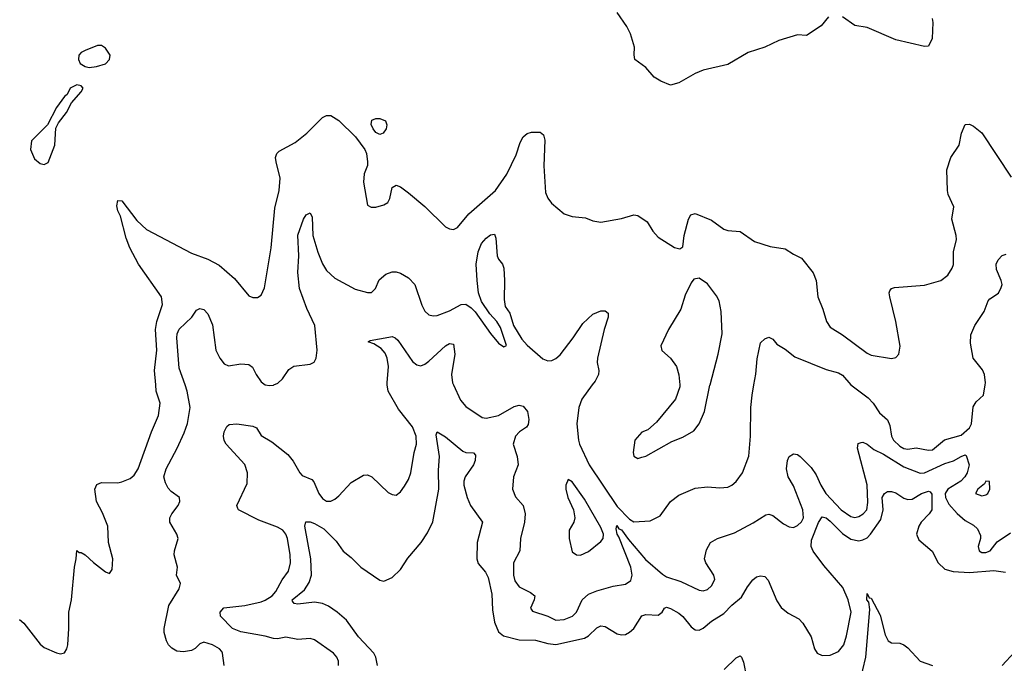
# Model space of a CAD drawing. Header units: inches. Extents: x 1603819 to 1745079, y 385938 to 533966.
# Tile 208 of 256: x 1690490 to 1695300, y 418640 to 421784. Entities that reach past the tile are written whole.
import ezdxf

# ---------------------------------------------------------------- set-up
doc = ezdxf.new("R2010")
doc.units = ezdxf.units.IN
doc.header["$MEASUREMENT"] = 0
doc.layers.add('B6491', color=7, linetype='Continuous')
doc.layers.add('B6492', color=7, linetype='Continuous')

msp = doc.modelspace()

# ---------------------------------------------------------------- linework, layer by layer
at = {"layer": 'B6491', "color": 5}
for points, elevation in [([(1690490, 418854.4), (1690510, 418835.5), (1690590, 418734), (1690610, 418717.3), (1690670, 418690.7), (1690690, 418686.8), (1690710, 418691), (1690720.9, 418710), (1690725.1, 418730), (1690731.2, 418810), (1690731.1, 418890), (1690743.6, 418950), (1690757.6, 419110), (1690767, 419150), (1690769.5, 419190.5), (1690781, 419181), (1690790, 419181), (1690810.8, 419170), (1690851.8, 419131.8), (1690910, 419087.3), (1690930, 419078), (1690941.5, 419098.5), (1690944.7, 419150), (1690925.1, 419230), (1690920.4, 419310), (1690895.3, 419375.3), (1690865.1, 419430), (1690857, 419490), (1690867.5, 419512.5), (1690890, 419523), (1690970, 419521.7), (1690990, 419526), (1691030, 419543.1), (1691050, 419558.4), (1691070, 419590.6), (1691133.6, 419770), (1691168, 419850), (1691176.5, 419910), (1691157.7, 419970), (1691155.3, 420000)], 380), ([(1691488.6, 418628.6), (1691482, 418690), (1691477.3, 418697.3), (1691467.2, 418710), (1691432.6, 418730), (1691390, 418743.1), (1691370, 418734.7), (1691347.4, 418712.6), (1691330, 418702.7), (1691290, 418695.2), (1691258.7, 418698.7), (1691233.1, 418713.1), (1691218, 418730), (1691207.7, 418750), (1691197, 418790), (1691196.5, 418810), (1691218.4, 418921.6), (1691270, 419004), (1691276.2, 419030), (1691257, 419070), (1691260.7, 419110), (1691245.7, 419170), (1691247.2, 419190), (1691265.1, 419250), (1691258.9, 419270), (1691224.7, 419330), (1691224.2, 419350), (1691233.3, 419370), (1691265.1, 419410), (1691273.3, 419430), (1691271.8, 419450), (1691230, 419479.6), (1691215.8, 419495.8), (1691202, 419522), (1691194.6, 419550), (1691205.4, 419590), (1691260.5, 419690), (1691294.6, 419765.4), (1691310.5, 419810.5), (1691324, 419890), (1691309, 419969), (1691298.3, 420000)], 360), ([(1692048.6, 418630), (1692047.6, 418650), (1692039.8, 418670), (1692023.1, 418690), (1691930, 418754.7), (1691910, 418760.9), (1691850, 418756.3), (1691790, 418766.9), (1691750, 418759.8), (1691730, 418761.1), (1691690, 418773), (1691570, 418793), (1691530, 418810.7), (1691471.5, 418870), (1691469.7, 418890), (1691488.5, 418911.5), (1691590, 418921.5), (1691670, 418940.7), (1691690, 418948), (1691723.7, 418970), (1691741.6, 418990), (1691773.1, 419046.9), (1691804.4, 419090), (1691814, 419130), (1691812.5, 419170), (1691799, 419250), (1691790.7, 419270.7), (1691775.7, 419290), (1691750, 419305), (1691659.2, 419339.2), (1691559.5, 419390), (1691556.3, 419396.3), (1691551.6, 419410), (1691602.3, 419517.7), (1691603.2, 419570), (1691590.5, 419610.5), (1691499.5, 419710), (1691490, 419729), (1691486.6, 419750), (1691489.3, 419770), (1691502.9, 419797.1), (1691514.2, 419805.8), (1691551.1, 419808.9), (1691630, 419797.8), (1691647.7, 419790), (1691670, 419753.4), (1691721.8, 419721.8), (1691799.8, 419659.8), (1691827, 419627), (1691858.7, 419570), (1691870, 419557.6), (1691917.7, 419537.7), (1691926.9, 419526.9), (1691951.8, 419470), (1691970, 419445.3), (1691990, 419431.8), (1692010, 419431.7), (1692030, 419441.5), (1692050, 419457.4), (1692110, 419522.6), (1692170, 419559.5), (1692190, 419560.4), (1692210, 419550.4), (1692290, 419474), (1692310, 419464), (1692330, 419462), (1692350, 419477.3), (1692370, 419504.9), (1692390, 419538), (1692402, 419570), (1692418, 419670), (1692429.1, 419710.9), (1692428, 419750), (1692410, 419794.5), (1692340.7, 419880.7), (1692290.6, 419970), (1692286.3, 420000)], 340), ([(1691691.5, 420000), (1691710, 419996.5), (1691730, 419999), (1691732.3, 420000)], 360), ([(1692609.8, 420000), (1692644.6, 419924.6), (1692670, 419894.9), (1692750, 419840.4), (1692770, 419838), (1692830, 419850.2), (1692906.2, 419893.8), (1692930, 419901), (1692950, 419896.7), (1692971, 419870), (1692977, 419830), (1692974.3, 419805.7), (1692966.4, 419793.6), (1692931.6, 419770), (1692912.8, 419750), (1692901.3, 419710), (1692921.3, 419650), (1692925.3, 419610), (1692903.6, 419550), (1692898.3, 419490), (1692913, 419453), (1692950.2, 419410), (1692960.2, 419370), (1692957.1, 419330), (1692936.9, 419250), (1692933.4, 419190), (1692902.2, 419130), (1692903.2, 419070), (1692910, 419042.4), (1692930, 419013.8), (1692985.8, 418985.8), (1693006.7, 418970), (1693004.2, 418950), (1692985.3, 418910), (1692994.9, 418894.9), (1693070, 418870.2), (1693110, 418850.2), (1693150, 418854), (1693190.9, 418870), (1693209.8, 418890), (1693238.2, 418950), (1693270, 418978), (1693310, 418994.5), (1693390, 419016.1), (1693450, 419026.3), (1693476.3, 419043.7), (1693482.7, 419070), (1693475.8, 419110), (1693418.1, 419258.1), (1693409.9, 419270), (1693403.6, 419296.4), (1693406.9, 419313.1), (1693417.3, 419297.3), (1693430, 419292.2), (1693464.5, 419244.5), (1693547.3, 419147.3), (1693630, 419075.1), (1693650, 419062), (1693720.1, 419040.1), (1693810, 418997.6), (1693830, 418994.4), (1693850, 419000.3), (1693870, 419018.4), (1693886.9, 419050), (1693881.7, 419070), (1693842.4, 419130), (1693836.3, 419150), (1693846.2, 419193.8), (1693865.2, 419230), (1693899.3, 419250), (1693982.8, 419277.2), (1694073.9, 419326.1), (1694134.9, 419365.1), (1694150, 419368.4), (1694170, 419362), (1694221, 419321), (1694250, 419306.4), (1694270, 419303.8), (1694290, 419312.7), (1694310, 419331.4), (1694318.8, 419350), (1694316.7, 419390), (1694270, 419506), (1694244.7, 419550), (1694236.4, 419590), (1694241.5, 419630), (1694249.7, 419650), (1694270, 419663.7), (1694290, 419659.5), (1694303, 419650), (1694356.9, 419596.9), (1694381.1, 419561.1), (1694404.5, 419510), (1694429, 419470), (1694503.9, 419390), (1694550, 419356.6), (1694570, 419352.1), (1694590, 419356.3), (1694611.6, 419370), (1694629.1, 419390), (1694634.5, 419425.5), (1694631.3, 419511.3), (1694583.5, 419690), (1694586.2, 419713.8), (1694601, 419719), (1694610, 419719.6), (1694630, 419710.2), (1694663.8, 419683.8), (1694710, 419660.9), (1694810, 419598.9), (1694890, 419568.9), (1694910, 419569.6), (1695010, 419615.4), (1695051.6, 419628.4), (1695090, 419649.6), (1695110, 419657.7), (1695114.8, 419654.8), (1695128.5, 419610), (1695119.5, 419570), (1695107.9, 419550), (1695087.7, 419530), (1695025.1, 419490), (1695012.2, 419470), (1695012.4, 419450), (1695030, 419418), (1695070, 419371.9), (1695110, 419337.3), (1695150, 419314.9), (1695170, 419296.5), (1695183.7, 419263.7), (1695184.5, 419250), (1695173, 419210), (1695176.9, 419190), (1695190, 419180.9), (1695210, 419181.5), (1695230.8, 419190), (1695266.2, 419233.8), (1695330, 419278)], 340), ([(1693287.5, 420000), (1693236.5, 419930), (1693221.7, 419890), (1693211.8, 419810), (1693220.1, 419730), (1693225, 419710), (1693272.1, 419610), (1693410, 419405.1), (1693470, 419344.2), (1693490, 419331.4), (1693570, 419335.3), (1693619.5, 419360.5), (1693670, 419430.4), (1693710, 419462), (1693790, 419496), (1693850, 419502), (1693910, 419497), (1693950, 419500.3), (1693970, 419510.4), (1693990, 419528.4), (1694022, 419570), (1694052.3, 419652.3), (1694060.7, 419750), (1694062.3, 419890), (1694068, 419950), (1694077.4, 420000)], 360), ([(1693714.7, 420000), (1693715.5, 419990), (1693693.4, 419930), (1693602, 419818), (1693559.8, 419780.2), (1693530, 419768.7), (1693496, 419730), (1693486.8, 419670), (1693491.1, 419651.1), (1693510, 419641), (1693530, 419646.8), (1693550, 419651), (1693677.1, 419722.9), (1693730, 419743.7), (1693784.2, 419775.8), (1693809.6, 419810), (1693835.1, 419870), (1693862.3, 419997.7), (1693862.9, 420000)], 380), ([(1694550.2, 420000), (1694636, 419936), (1694659.2, 419910), (1694690, 419863.2), (1694729.4, 419829.4), (1694741.4, 419801.4), (1694749.1, 419750), (1694759.6, 419730), (1694790, 419699.9), (1694810, 419688.9), (1694830, 419686), (1694870, 419693.2), (1694930, 419681.5), (1694950, 419683.1), (1695008.1, 419731.9), (1695090, 419754.3), (1695130.6, 419790), (1695140.2, 419810), (1695147.7, 419892.3), (1695163.7, 419916.3), (1695199.3, 419950), (1695206.8, 420000)], 360), ([(1692238.9, 418630), (1692230.9, 418670), (1692221, 418690), (1692145.7, 418770), (1692086.5, 418850), (1692042, 418890), (1691998.6, 418918.6), (1691970, 418931.3), (1691930, 418938.5), (1691850, 418928.4), (1691832.1, 418932.1), (1691823.1, 418943.1), (1691821, 418950), (1691881.2, 418998.8), (1691904.7, 419035.3), (1691916.7, 419070), (1691912.5, 419150), (1691883.4, 419310), (1691889.1, 419330.9), (1691910, 419330.6), (1691930, 419322.8), (1691976, 419296), (1692036.3, 419236.3), (1692070, 419188.4), (1692110, 419156.8), (1692157.2, 419110), (1692250, 419045.3), (1692270, 419041.1), (1692310, 419059.5), (1692350, 419098.7), (1692386.9, 419153.1), (1692451.2, 419230), (1692482.4, 419277.6), (1692509.2, 419330.8), (1692537.3, 419490), (1692536.2, 419583.8), (1692540.6, 419650), (1692524.5, 419755.5), (1692530, 419770.3), (1692570, 419746.2), (1692656.1, 419676.1), (1692670.6, 419669.4), (1692708, 419668), (1692717.3, 419657.3), (1692714.8, 419630), (1692706.7, 419610), (1692667.1, 419550), (1692660.4, 419530), (1692660.5, 419510), (1692676.6, 419450), (1692693.2, 419410), (1692751, 419330), (1692725.9, 419230), (1692723.7, 419150), (1692730, 419127), (1692765.8, 419085.8), (1692778.5, 419058.5), (1692797, 418977), (1692800.7, 418900.7), (1692810, 418840.5), (1692830, 418793.4), (1692853.3, 418773.3), (1692930, 418754), (1693010, 418753.4), (1693070, 418736.5), (1693110, 418732.1), (1693250, 418762.8), (1693270, 418773.5), (1693310, 418814), (1693330, 418822.9), (1693350, 418819.3), (1693410, 418783.2), (1693430, 418778.6), (1693450, 418781.3), (1693470, 418791.4), (1693490, 418810.3), (1693530, 418872.1), (1693550, 418878.5), (1693610, 418875.3), (1693629.7, 418890), (1693640.9, 418910), (1693650, 418914.3), (1693670, 418908), (1693710, 418884.6), (1693730, 418868.3), (1693770, 418817.7), (1693790, 418803.7), (1693810, 418801.4), (1693830, 418811.8), (1693870, 418846.4), (1693930, 418883), (1693970, 418923.8), (1694017.4, 418962.6), (1694046, 419014), (1694072.2, 419047.8), (1694090, 419062.6), (1694110, 419067.7), (1694130, 419063.8), (1694146.4, 419046.4), (1694190, 418944.6), (1694210, 418913.1), (1694244.5, 418884.5), (1694296.7, 418856.7), (1694316.3, 418836.3), (1694356.5, 418770), (1694374, 418710), (1694386.5, 418690), (1694410, 418678.6), (1694450, 418680.1), (1694490, 418698.1), (1694515.9, 418730), (1694530, 418773.4), (1694552.2, 418890), (1694537.6, 418950), (1694511.1, 419010), (1694418.2, 419118.2), (1694366.9, 419186.9), (1694356.9, 419210), (1694359.3, 419240.7), (1694392.6, 419327.4), (1694410, 419354.6), (1694430, 419350.1), (1694450, 419335), (1694510, 419274.4), (1694550, 419246.5), (1694590, 419238.9), (1694610, 419243.4), (1694630, 419253.3), (1694647.6, 419270), (1694698, 419342), (1694708.2, 419390), (1694704.5, 419450), (1694714.5, 419470), (1694730, 419479.1), (1694750, 419479.5), (1694770, 419473.1), (1694810, 419447), (1694830, 419439.8), (1694850, 419441.4), (1694895.3, 419470), (1694930, 419480.4), (1694938.2, 419478.2), (1694946.9, 419466.9), (1694946.3, 419390), (1694934.1, 419370), (1694895, 419330), (1694883.6, 419310), (1694871.1, 419270), (1694883, 419243), (1694948.2, 419188.2), (1694978, 419130), (1695010, 419100.3), (1695050, 419087.8), (1695130, 419083.2), (1695250, 419094), (1695305.5, 419085.5)], 320), ([(1694594.6, 418545.4), (1694624.3, 418670), (1694643.2, 418903.2), (1694639.1, 418939.1), (1694629.4, 418950.6), (1694630, 418980.7), (1694640.5, 418960.5), (1694650, 418958.3), (1694694.6, 418874.6), (1694719, 418779), (1694733.4, 418750), (1694750, 418740.3), (1694790, 418739.1), (1694810, 418730.6), (1694830, 418715.5), (1694890, 418650.4), (1694950, 418628.9)], 280), ([(1693932.6, 418610), (1693990, 418667.3), (1694010, 418675.9), (1694016.5, 418670), (1694025.7, 418645.7), (1694041.1, 418570)], 280), ([(1695290.7, 418629.3), (1695350, 418694)], 280)]:
    msp.add_lwpolyline(points, dxfattribs=dict(at, elevation=elevation))
at = {"layer": 'B6491', "color": 5, "elevation": 360}
for points in [[(1693170, 419537.6), (1693159, 419510), (1693158.9, 419490), (1693168.9, 419450), (1693195.3, 419390), (1693202.8, 419350), (1693196.9, 419330), (1693174.9, 419290), (1693174.9, 419250), (1693190, 419184.9), (1693210, 419170.5), (1693230, 419168.4), (1693270, 419186.4), (1693330, 419235.3), (1693341, 419250), (1693341.9, 419270), (1693330, 419303.8), (1693250, 419441.2), (1693190, 419526.4)], [(1695210, 419529.2), (1695203.6, 419516.4), (1695170.6, 419490), (1695160.5, 419470), (1695190, 419458.7), (1695210, 419462.4), (1695219.5, 419470), (1695229.4, 419490), (1695228.4, 419528.4)]]:
    msp.add_lwpolyline(points, close=True, dxfattribs=at)
at = {"layer": 'B6492', "color": 5}
for points, elevation in [([(1694442.3, 421797.7), (1694405.7, 421754.3), (1694334, 421706), (1694290, 421709.3), (1694198.3, 421681.7), (1694130.3, 421649.7), (1694050, 421623), (1693950, 421565.1), (1693830, 421536.9), (1693790, 421520.7), (1693710, 421474.5), (1693670, 421463.7), (1693622.7, 421482.7), (1693590, 421503.7), (1693550, 421549.4), (1693496, 421590), (1693491.9, 421611.9), (1693493.6, 421650), (1693474.2, 421714.2), (1693456.2, 421750), (1693410, 421818.4)], 380), ([(1694948.4, 421790), (1694951.8, 421770), (1694948.3, 421691.7), (1694930, 421654), (1694910, 421652.3), (1694770, 421686), (1694630, 421745.6), (1694570, 421755.1), (1694510, 421797.6)], 380), ([(1691155.3, 420000), (1691149.8, 420070), (1691159.9, 420170), (1691154.4, 420270), (1691160.2, 420310), (1691188.1, 420391.9), (1691182.6, 420430), (1691071.6, 420590), (1691027.9, 420670), (1691010, 420716.2), (1690983.2, 420823.2), (1690969.7, 420850.3), (1690965.7, 420874.3), (1690970, 420901), (1690990, 420899.1), (1691063.5, 420803.5), (1691110, 420758.6), (1691330, 420643.2), (1691410, 420613.8), (1691464.6, 420584.6), (1691539.6, 420519.6), (1691610, 420434.9), (1691630, 420426.4), (1691652.7, 420427.3), (1691670, 420437.3), (1691686.3, 420473.7), (1691718.4, 420670), (1691737.5, 420862.5), (1691758.5, 420950), (1691763.7, 421010), (1691743.2, 421090), (1691740.8, 421110), (1691746.9, 421130), (1691758.8, 421141.2), (1691835.6, 421184.4), (1691894, 421230), (1691970, 421306.4), (1691990, 421315.5), (1692010, 421316.4), (1692050, 421291.4), (1692131.7, 421211.7), (1692176.6, 421150), (1692184.7, 421130), (1692190.4, 421089.6), (1692188.8, 421071.2), (1692174, 421030), (1692170.7, 420989.3), (1692190, 420878), (1692208.1, 420868.1), (1692230, 420868.2), (1692270, 420879.3), (1692289.2, 420890), (1692299.5, 420910), (1692310, 420964.7), (1692330, 420975.5), (1692350, 420967.7), (1692390, 420938.4), (1692470, 420871.8), (1692570, 420772), (1692590, 420762), (1692610, 420758.4), (1692630, 420768.4), (1692684.7, 420835.3), (1692814.2, 420950), (1692871, 421029), (1692915.8, 421124.2), (1692935.5, 421184.5), (1692950, 421211.8), (1692970, 421227.8), (1692990, 421234.3), (1693033.6, 421233.6), (1693050, 421220.7), (1693055.5, 421195.5), (1693051.1, 421070), (1693059.9, 420939.9), (1693071.3, 420911.3), (1693088.1, 420888.1), (1693150, 420834.9), (1693190, 420822.4), (1693255.2, 420815.2), (1693290, 420801), (1693330, 420794.8), (1693430, 420813), (1693490, 420830.5), (1693510, 420827.3), (1693555.8, 420795.8), (1693582.8, 420750), (1693610, 420721), (1693690, 420671.3), (1693715.3, 420664.7), (1693730, 420674), (1693737.2, 420730), (1693757.2, 420810), (1693769.4, 420830.6), (1693790, 420837.3), (1693870, 420803.8), (1693930, 420761.3), (1693950, 420754.4), (1694010, 420748.4), (1694079.9, 420699.9), (1694156.3, 420676.3), (1694230, 420663.8), (1694270, 420638), (1694310, 420619.1), (1694367.5, 420547.5), (1694381.1, 420510), (1694389, 420430), (1694413.8, 420370), (1694431.6, 420310), (1694450, 420281.3), (1694510, 420243.6), (1694630, 420154.7), (1694650, 420145.8), (1694750, 420128.7), (1694770, 420134), (1694786, 420150), (1694791.4, 420188.6), (1694769.8, 420310), (1694740.5, 420430), (1694737.6, 420450), (1694741.1, 420458.9), (1694749.7, 420470.3), (1694764.7, 420475.3), (1694910, 420487), (1694990, 420510.3), (1695023.9, 420536.1), (1695046.4, 420570), (1695052.7, 420587.3), (1695051.5, 420650), (1695066.4, 420710), (1695065.3, 420730), (1695044.2, 420810), (1695054, 420870), (1695025.8, 420930), (1695022.8, 420950), (1695020.5, 421050), (1695038.7, 421110), (1695079.6, 421170), (1695091.8, 421230), (1695110, 421271), (1695130, 421274), (1695150, 421264), (1695190, 421230.7), (1695334.3, 421014.3)], 380), ([(1691732.3, 420000), (1691751.6, 420008.4), (1691774.7, 420030), (1691805.3, 420074.7), (1691830, 420091.7), (1691910, 420101.6), (1691929.6, 420110.4), (1691938.4, 420130), (1691943.1, 420170), (1691932.8, 420290), (1691893.2, 420373.2), (1691857, 420470), (1691849.3, 420549.3), (1691853.9, 420630), (1691849.2, 420730.8), (1691876.9, 420810), (1691890, 420830.4), (1691910, 420840.7), (1691918.7, 420818.7), (1691922.7, 420730), (1691947.7, 420647.7), (1691970, 420590.5), (1691990, 420559.3), (1692030, 420521.6), (1692130, 420468), (1692189.3, 420450.7), (1692209.4, 420450.6), (1692229.3, 420470), (1692247.2, 420512.8), (1692278.8, 420541.2), (1692310, 420552.7), (1692330, 420552.7), (1692350, 420546), (1692390, 420523), (1692420.4, 420490), (1692454.3, 420390), (1692470, 420360.5), (1692490, 420341.3), (1692510, 420337.4), (1692530, 420339.6), (1692590, 420362.3), (1692646.8, 420393.2), (1692670, 420393.8), (1692696.8, 420376.8), (1692716.3, 420356.3), (1692790, 420251.5), (1692830, 420204.2), (1692854.8, 420185.2), (1692868.4, 420191.6), (1692839.5, 420279.5), (1692822, 420310), (1692786.4, 420346.4), (1692747.2, 420407.2), (1692732.3, 420450), (1692724.9, 420510), (1692720.8, 420590), (1692730, 420650.4), (1692746.9, 420690), (1692770, 420717.3), (1692790, 420732.8), (1692810, 420735.5), (1692815.9, 420715.9), (1692823.6, 420630), (1692830, 420613.4), (1692849.2, 420589.2), (1692855.3, 420570), (1692859.4, 420510), (1692856.5, 420416.5), (1692862.2, 420382.2), (1692885.5, 420350), (1692903, 420290), (1692942.9, 420222.9), (1692970, 420193.4), (1693046.9, 420126.9), (1693070, 420118), (1693090, 420118.4), (1693110, 420128.9), (1693130, 420146.7), (1693195, 420230), (1693240.9, 420299.1), (1693290, 420345.3), (1693330, 420361.1), (1693350, 420360.9), (1693364.9, 420350), (1693366, 420330), (1693345.1, 420270), (1693312.8, 420130), (1693311.7, 420110), (1693320.3, 420070), (1693318, 420050), (1693301.2, 420018.8), (1693287.5, 420000)], 360), ([(1695206.8, 420000), (1695208.3, 420010), (1695204, 420050), (1695193.6, 420073.6), (1695148.6, 420130), (1695136.1, 420203.9), (1695136.3, 420243.7), (1695156.9, 420290), (1695202, 420358), (1695222, 420410), (1695230, 420420.7), (1695271.6, 420448.4), (1695284.8, 420475.2), (1695289.4, 420490), (1695285.6, 420510), (1695262.8, 420562.8), (1695261.2, 420590), (1695270, 420610.4), (1695290, 420631.8), (1695310, 420638)], 360), ([(1693862.9, 420000), (1693903.1, 420150), (1693922, 420250), (1693917.6, 420357.6), (1693907.8, 420410), (1693894.5, 420434.5), (1693850, 420492.7), (1693810, 420521.2), (1693784, 420516), (1693770, 420498), (1693742, 420438), (1693720.5, 420370), (1693660.7, 420270), (1693622, 420190), (1693627.7, 420167.7), (1693670.4, 420130.4), (1693699.1, 420090), (1693710.6, 420049.4), (1693714.7, 420000)], 380), ([(1691298.3, 420000), (1691270, 420082), (1691258, 420230), (1691260.5, 420250), (1691270, 420271.3), (1691331.8, 420330), (1691354.5, 420365.5), (1691370, 420372.7), (1691390, 420368), (1691410, 420347.3), (1691432.8, 420292.8), (1691449.3, 420169.3), (1691468.9, 420130), (1691490, 420102.4), (1691510, 420092.2), (1691570, 420102), (1691610, 420099.3), (1691627.1, 420087.1), (1691645.3, 420050), (1691670, 420014.4), (1691690, 420000.3), (1691691.5, 420000)], 360), ([(1692286.3, 420000), (1692284.9, 420010), (1692291.4, 420090), (1692285.6, 420130), (1692275.5, 420155.5), (1692256.8, 420176.8), (1692221.1, 420201.1), (1692192.7, 420210), (1692203.3, 420216.7), (1692293.3, 420233.3), (1692310, 420235.8), (1692324.4, 420230), (1692337.7, 420217.7), (1692410, 420113.8), (1692430, 420098), (1692450, 420092.8), (1692470, 420100.3), (1692490, 420115.5), (1692570, 420190.2), (1692590, 420201.7), (1692610, 420199.1), (1692616.8, 420150), (1692600.7, 420050), (1692605.2, 420010), (1692609.8, 420000)], 340), ([(1694077.4, 420000), (1694087.3, 420052.7), (1694093.4, 420126.6), (1694110, 420206), (1694130, 420224.9), (1694150, 420233), (1694170, 420222.8), (1694190, 420198.8), (1694230, 420174), (1694276.7, 420136.7), (1694430, 420074.3), (1694490, 420058.9), (1694510, 420046.9), (1694550, 420000.2), (1694550.2, 420000)], 360)]:
    msp.add_lwpolyline(points, dxfattribs=dict(at, elevation=elevation))
for points, elevation in [([(1690890, 421658), (1690870, 421658), (1690810, 421634), (1690790, 421622.7), (1690779.1, 421610), (1690777.1, 421590), (1690786.7, 421570), (1690810, 421554.4), (1690830, 421550.4), (1690865.4, 421554.6), (1690910, 421567.7), (1690929.3, 421590), (1690932.3, 421610), (1690910, 421645.2)], 420), ([(1690770, 421465.1), (1690736.3, 421450), (1690722, 421418), (1690710, 421409), (1690670, 421354), (1690626.8, 421270), (1690548.5, 421191.5), (1690543, 421150), (1690563.4, 421103.4), (1690590, 421081), (1690610, 421076), (1690630, 421086), (1690661.6, 421170), (1690666.6, 421253.4), (1690680.1, 421279.9), (1690719.5, 421330), (1690742.9, 421377.1), (1690790, 421431), (1690800.9, 421450), (1690790, 421460.9)], 420), ([(1692250, 421223.6), (1692230, 421232), (1692216.9, 421250), (1692208.2, 421271.8), (1692210, 421293.4), (1692230, 421300.7), (1692250, 421301), (1692278, 421290), (1692284.7, 421270), (1692281, 421250), (1692266, 421230)], 380)]:
    msp.add_lwpolyline(points, close=True, dxfattribs=dict(at, elevation=elevation))

doc.saveas('drawing.dxf')
